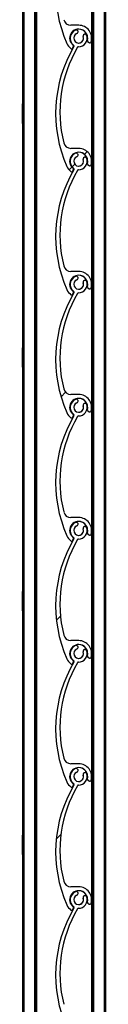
# Model space of a CAD drawing. Header units: millimetres. Extents: x 24 to 749, y 4 to 419.
# Tile 14 of 24: x 179.1 to 180.8, y 216.82 to 237.02. Entities that reach past the tile are written whole.
import ezdxf

# ---------------------------------------------------------------- set-up
doc = ezdxf.new("R2010")
doc.units = ezdxf.units.MM
pattern_1 = [(45, (0, 0), (-2.245064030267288, 2.245064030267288), [])]

msp = doc.modelspace()

# ---------------------------------------------------------------- hatches: boundary and pattern name
at = {"linetype": 'Continuous', "lineweight": 18}
h = msp.add_hatch(dxfattribs=at)
h.set_pattern_fill('ANSI31', style=0)
h.set_pattern_definition(pattern_1)
edge = h.paths.add_edge_path(flags=0)
edge.add_arc((180.2491345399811, 239.1612825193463), 0.09999999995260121, -249.17353736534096, 19.173598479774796, ccw=False)
edge.add_arc((180.2002481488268, 239.2897980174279), 0.03749950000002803, 290.8264626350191, 470.8264626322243)
edge.add_arc((180.2491345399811, 239.1612825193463), 0.1749989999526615, 110.8264626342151, 233.4949874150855)
edge.add_arc((180.1301565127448, 239.0005223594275), 0.02500000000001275, -30.60497264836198, 53.49498741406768, ccw=False)
edge.add_arc((182.4679607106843, 237.6176736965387), 2.691173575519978, 149.3950046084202, 203.8599010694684)
edge.add_arc((180.2491345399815, 236.6362825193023), 0.2649999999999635, 203.8599037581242, 233.3194438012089)
edge.add_arc((180.1057698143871, 236.4438077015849), 0.02499999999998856, 233.3194438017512, 339.2284625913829)
edge.add_line((180.1291448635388, 236.4349416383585), (180.1428856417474, 236.4711686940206))
edge.add_arc((180.1288606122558, 236.4764883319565), 0.0149999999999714, 339.2284625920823, 413.0319461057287)
edge.add_arc((180.2491345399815, 236.6362825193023), 0.1850000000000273, -15.540347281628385, 233.031946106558, ccw=False)
edge.add_arc((180.441822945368, 236.5826991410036), 0.01500000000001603, 164.459652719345, 232.8739467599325)
edge.add_line((180.4327693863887, 236.5707394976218), (180.4638670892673, 236.5471982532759))
edge.add_arc((180.478956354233, 236.5671309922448), 0.0249999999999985, 232.87394675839, 343.2538835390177)
edge.add_arc((180.2491345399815, 236.6362825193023), 0.2650000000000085, 343.253883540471, 450.0000317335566)
edge.add_line((180.2491343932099, 236.901282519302), (180.0874719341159, 236.9012824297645))
edge.add_arc((180.087471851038, 237.0512824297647), 0.1499999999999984, 193.7995707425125, 270.00003173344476, ccw=False)
edge.add_arc((182.5058589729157, 237.6452760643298), 2.640265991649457, 149.7872595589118, 193.7995706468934, ccw=False)
edge.add_arc((180.2458430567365, 238.9613095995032), 0.0249999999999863, 89.057016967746, 149.7872595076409, ccw=False)
edge.add_arc((180.2491345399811, 239.1612825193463), 0.1750000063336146, 269.0570169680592, 379.1735984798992)
edge.add_arc((180.3790071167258, 239.206441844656), 0.03750000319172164, 19.17359847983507, 199.1735984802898)
h = msp.add_hatch(dxfattribs=at)
h.set_pattern_fill('ANSI31', style=0)
h.set_pattern_definition(pattern_1)
edge = h.paths.add_edge_path(flags=0)
edge.add_arc((180.2491345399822, 236.6362825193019), 0.09999999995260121, -249.17353736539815, 19.173598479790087, ccw=False)
edge.add_arc((180.2002481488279, 236.7647980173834), 0.03749950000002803, 290.8264626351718, 470.8264626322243)
edge.add_arc((180.2491345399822, 236.6362825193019), 0.1749989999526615, 110.8264626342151, 233.4949874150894)
edge.add_arc((180.1301565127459, 236.4755223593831), 0.02500000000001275, -30.604972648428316, 53.494987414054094, ccw=False)
edge.add_arc((182.4679607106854, 235.0926736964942), 2.691173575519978, 149.395004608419, 203.8599010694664)
edge.add_arc((180.2491345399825, 234.1112825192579), 0.2649999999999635, 203.8599037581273, 233.3194438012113)
edge.add_arc((180.1057698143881, 233.9188077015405), 0.02499999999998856, 233.31944380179, 339.2284625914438)
edge.add_line((180.1291448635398, 233.9099416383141), (180.1428856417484, 233.9461686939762))
edge.add_arc((180.1288606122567, 233.9514883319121), 0.0149999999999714, 339.2284625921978, 413.0319461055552)
edge.add_arc((180.2491345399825, 234.1112825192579), 0.1850000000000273, -15.540347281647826, 233.031946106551, ccw=False)
edge.add_arc((180.441822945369, 234.0576991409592), 0.01500000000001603, 164.4596527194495, 232.8739467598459)
edge.add_line((180.4327693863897, 234.0457394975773), (180.4638670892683, 234.0221982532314))
edge.add_arc((180.478956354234, 234.0421309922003), 0.0249999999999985, 232.8739467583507, 343.2538835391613)
edge.add_arc((180.2491345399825, 234.1112825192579), 0.2650000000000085, 343.2538835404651, 450.0000317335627)
edge.add_line((180.2491343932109, 234.3762825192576), (180.087471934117, 234.3762824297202))
edge.add_arc((180.0874718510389, 234.5262824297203), 0.1499999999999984, 193.7995707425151, 270.00003173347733, ccw=False)
edge.add_arc((182.5058589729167, 235.1202760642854), 2.640265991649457, 149.787259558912, 193.7995706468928, ccw=False)
edge.add_arc((180.2458430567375, 236.4363095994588), 0.0249999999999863, 89.0570169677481, 149.7872595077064, ccw=False)
edge.add_arc((180.2491345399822, 236.6362825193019), 0.1750000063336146, 269.0570169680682, 379.1735984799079)
edge.add_arc((180.3790071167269, 236.6814418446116), 0.03750000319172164, 19.1735984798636, 199.1735984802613)
h = msp.add_hatch(dxfattribs=at)
h.set_pattern_fill('ANSI31', style=0)
h.set_pattern_definition(pattern_1)
edge = h.paths.add_edge_path(flags=0)
edge.add_arc((180.2491345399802, 234.1112825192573), 0.09999999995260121, -249.1735373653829, 19.173598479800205, ccw=False)
edge.add_arc((180.2002481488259, 234.2397980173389), 0.03749950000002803, 290.8264626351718, 470.8264626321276)
edge.add_arc((180.2491345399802, 234.1112825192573), 0.1749989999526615, 110.8264626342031, 233.4949874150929)
edge.add_arc((180.130156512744, 233.9505223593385), 0.02500000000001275, -30.604972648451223, 53.494987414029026, ccw=False)
edge.add_arc((182.4679607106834, 232.5676736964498), 2.691173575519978, 149.3950046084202, 203.8599010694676)
edge.add_arc((180.2491345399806, 231.5862825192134), 0.2649999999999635, 203.8599037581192, 233.3194438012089)
edge.add_arc((180.1057698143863, 231.393807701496), 0.02499999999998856, 233.319443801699, 339.2284625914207)
edge.add_line((180.1291448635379, 231.3849416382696), (180.1428856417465, 231.4211686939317))
edge.add_arc((180.1288606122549, 231.4264883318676), 0.0149999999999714, 339.2284625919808, 413.0319461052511)
edge.add_arc((180.2491345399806, 231.5862825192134), 0.1850000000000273, -15.540347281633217, 233.03194610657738, ccw=False)
edge.add_arc((180.4418229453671, 231.5326991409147), 0.01500000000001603, 164.4596527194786, 232.8739467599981)
edge.add_line((180.4327693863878, 231.5207394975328), (180.4638670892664, 231.4971982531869))
edge.add_arc((180.4789563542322, 231.5171309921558), 0.0249999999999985, 232.8739467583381, 343.2538835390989)
edge.add_arc((180.2491345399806, 231.5862825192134), 0.2650000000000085, 343.2538835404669, 450.0000317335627)
edge.add_line((180.249134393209, 231.851282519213), (180.087471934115, 231.8512824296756))
edge.add_arc((180.087471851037, 232.0012824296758), 0.1499999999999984, 193.7995707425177, 270.0000317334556, ccw=False)
edge.add_arc((182.5058589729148, 232.5952760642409), 2.640265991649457, 149.7872595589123, 193.7995706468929, ccw=False)
edge.add_arc((180.2458430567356, 233.9113095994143), 0.0249999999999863, 89.05701696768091, 149.7872595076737, ccw=False)
edge.add_arc((180.2491345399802, 234.1112825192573), 0.1750000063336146, 269.0570169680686, 379.1735984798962)
edge.add_arc((180.3790071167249, 234.1564418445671), 0.03750000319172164, 19.17359847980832, 199.1735984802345)
h = msp.add_hatch(dxfattribs=at)
h.set_pattern_fill('ANSI31', style=0)
h.set_pattern_definition(pattern_1)
edge = h.paths.add_edge_path(flags=0)
edge.add_arc((180.2491345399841, 231.5862825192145), 0.09999999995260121, -249.17353736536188, 19.173598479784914, ccw=False)
edge.add_arc((180.2002481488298, 231.7147980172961), 0.03749950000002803, 290.8264626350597, 470.8264626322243)
edge.add_arc((180.2491345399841, 231.5862825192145), 0.1749989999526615, 110.8264626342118, 233.4949874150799)
edge.add_arc((180.1301565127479, 231.4255223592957), 0.02500000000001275, -30.604972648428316, 53.494987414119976, ccw=False)
edge.add_arc((182.4679607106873, 230.0426736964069), 2.691173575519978, 149.3950046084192, 203.859901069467)
edge.add_arc((180.2491345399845, 229.0612825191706), 0.2649999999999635, 203.8599037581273, 233.3194438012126)
edge.add_arc((180.1057698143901, 228.8688077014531), 0.02499999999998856, 233.3194438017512, 339.2284625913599)
edge.add_line((180.1291448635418, 228.8599416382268), (180.1428856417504, 228.8961686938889))
edge.add_arc((180.1288606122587, 228.9014883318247), 0.0149999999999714, 339.2284625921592, 413.0319461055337)
edge.add_arc((180.2491345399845, 229.0612825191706), 0.1850000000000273, -15.540347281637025, 233.0319461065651, ccw=False)
edge.add_arc((180.441822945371, 229.0076991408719), 0.01500000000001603, 164.459652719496, 232.8739467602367)
edge.add_line((180.4327693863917, 228.99573949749), (180.4638670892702, 228.9721982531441))
edge.add_arc((180.478956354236, 228.992130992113), 0.0249999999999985, 232.8739467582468, 343.2538835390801)
edge.add_arc((180.2491345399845, 229.0612825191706), 0.2650000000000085, 343.2538835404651, 450.0000317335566)
edge.add_line((180.2491343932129, 229.3262825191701), (180.0874719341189, 229.3262824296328))
edge.add_arc((180.0874718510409, 229.476282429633), 0.1499999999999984, 193.7995707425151, 270.0000317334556, ccw=False)
edge.add_arc((182.5058589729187, 230.070276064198), 2.640265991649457, 149.7872595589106, 193.7995706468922, ccw=False)
edge.add_arc((180.2458430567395, 231.3863095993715), 0.0249999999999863, 89.05701696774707, 149.7872595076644, ccw=False)
edge.add_arc((180.2491345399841, 231.5862825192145), 0.1750000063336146, 269.0570169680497, 379.1735984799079)
edge.add_arc((180.3790071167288, 231.6314418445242), 0.03750000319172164, 19.17359847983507, 199.1735984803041)
h = msp.add_hatch(dxfattribs=at)
h.set_pattern_fill('ANSI31', style=0)
h.set_pattern_definition(pattern_1)
edge = h.paths.add_edge_path(flags=0)
edge.add_arc((180.2491345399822, 229.0612825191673), 0.09999999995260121, -249.17353736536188, 19.173598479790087, ccw=False)
edge.add_arc((180.2002481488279, 229.1897980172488), 0.03749950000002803, 290.8264626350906, 470.8264626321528)
edge.add_arc((180.2491345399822, 229.0612825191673), 0.1749989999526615, 110.8264626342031, 233.4949874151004)
edge.add_arc((180.1301565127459, 228.9005223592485), 0.02500000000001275, -30.604972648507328, 53.49498741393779, ccw=False)
edge.add_arc((182.4679607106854, 227.5176736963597), 2.691173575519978, 149.3950046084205, 203.8599010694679)
edge.add_arc((180.2491345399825, 226.5362825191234), 0.2649999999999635, 203.859903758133, 233.3194438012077)
edge.add_arc((180.1057698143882, 226.3438077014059), 0.02499999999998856, 233.3194438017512, 339.2284625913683)
edge.add_line((180.1291448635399, 226.3349416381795), (180.1428856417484, 226.3711686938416))
edge.add_arc((180.1288606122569, 226.3764883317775), 0.0149999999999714, 339.2284625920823, 413.0319461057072)
edge.add_arc((180.2491345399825, 226.5362825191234), 0.1850000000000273, -15.540347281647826, 233.031946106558, ccw=False)
edge.add_arc((180.4418229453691, 226.4826991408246), 0.01500000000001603, 164.4596527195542, 232.8739467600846)
edge.add_line((180.4327693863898, 226.4707394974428), (180.4638670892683, 226.4471982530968))
edge.add_arc((180.4789563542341, 226.4671309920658), 0.0249999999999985, 232.87394675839, 343.253883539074)
edge.add_arc((180.2491345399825, 226.5362825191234), 0.2650000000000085, 343.2538835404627, 450.0000317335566)
edge.add_line((180.249134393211, 226.8012825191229), (180.087471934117, 226.8012824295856))
edge.add_arc((180.087471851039, 226.9512824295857), 0.1499999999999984, 193.7995707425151, 270.00003173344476, ccw=False)
edge.add_arc((182.5058589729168, 227.5452760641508), 2.640265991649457, 149.7872595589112, 193.7995706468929, ccw=False)
edge.add_arc((180.2458430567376, 228.8613095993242), 0.0249999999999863, 89.0570169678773, 149.7872595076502, ccw=False)
edge.add_arc((180.2491345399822, 229.0612825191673), 0.1750000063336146, 269.0570169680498, 379.1735984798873)
edge.add_arc((180.3790071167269, 229.106441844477), 0.03750000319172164, 19.17359847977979, 199.1735984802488)
h = msp.add_hatch(dxfattribs=at)
h.set_pattern_fill('ANSI31', style=0)
h.set_pattern_definition(pattern_1)
edge = h.paths.add_edge_path(flags=0)
edge.add_arc((180.2491345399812, 226.5362825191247), 0.09999999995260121, -249.17353736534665, 19.173598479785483, ccw=False)
edge.add_arc((180.2002481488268, 226.6647980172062), 0.03749950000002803, 290.8264626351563, 470.8264626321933)
edge.add_arc((180.2491345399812, 226.5362825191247), 0.1749989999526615, 110.8264626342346, 233.4949874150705)
edge.add_arc((180.1301565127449, 226.3755223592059), 0.02500000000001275, -30.604972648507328, 53.49498741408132, ccw=False)
edge.add_arc((182.4679607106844, 224.9926736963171), 2.691173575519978, 149.3950046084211, 203.8599010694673)
edge.add_arc((180.2491345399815, 224.0112825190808), 0.2649999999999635, 203.8599037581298, 233.3194438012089)
edge.add_arc((180.1057698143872, 223.8188077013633), 0.02499999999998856, 233.31944380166, 339.2284625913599)
edge.add_line((180.1291448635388, 223.8099416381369), (180.1428856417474, 223.846168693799))
edge.add_arc((180.1288606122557, 223.8514883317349), 0.0149999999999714, 339.2284625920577, 413.0319461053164)
edge.add_arc((180.2491345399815, 224.0112825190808), 0.1850000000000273, -15.540347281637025, 233.03194610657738, ccw=False)
edge.add_arc((180.441822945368, 223.9576991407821), 0.01500000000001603, 164.4596527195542, 232.873946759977)
edge.add_line((180.4327693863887, 223.9457394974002), (180.4638670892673, 223.9221982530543))
edge.add_arc((180.478956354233, 223.9421309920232), 0.0249999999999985, 232.87394675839, 343.2538835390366)
edge.add_arc((180.2491345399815, 224.0112825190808), 0.2650000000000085, 343.2538835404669, 450.0000317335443)
edge.add_line((180.2491343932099, 224.2762825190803), (180.0874719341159, 224.276282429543))
edge.add_arc((180.087471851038, 224.4262824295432), 0.1499999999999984, 193.7995707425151, 270.00003173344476, ccw=False)
edge.add_arc((182.5058589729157, 225.0202760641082), 2.640265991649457, 149.7872595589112, 193.7995706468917, ccw=False)
edge.add_arc((180.2458430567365, 226.3363095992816), 0.0249999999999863, 89.05701696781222, 149.7872595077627, ccw=False)
edge.add_arc((180.2491345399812, 226.5362825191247), 0.1750000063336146, 269.0570169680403, 379.1735984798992)
edge.add_arc((180.3790071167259, 226.5814418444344), 0.03750000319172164, 19.17359847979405, 199.1735984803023)
h = msp.add_hatch(dxfattribs=at)
h.set_pattern_fill('ANSI31', style=0)
h.set_pattern_definition(pattern_1)
edge = h.paths.add_edge_path(flags=0)
edge.add_arc((180.2491345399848, 224.0112825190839), 0.09999999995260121, -249.17353736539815, 19.173598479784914, ccw=False)
edge.add_arc((180.2002481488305, 224.1397980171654), 0.03749950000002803, 290.8264626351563, 470.8264626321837)
edge.add_arc((180.2491345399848, 224.0112825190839), 0.1749989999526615, 110.8264626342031, 233.4949874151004)
edge.add_arc((180.1301565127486, 223.8505223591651), 0.02500000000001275, -30.60497264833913, 53.49498741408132, ccw=False)
edge.add_arc((182.467960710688, 222.4676736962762), 2.691173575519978, 149.3950046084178, 203.8599010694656)
edge.add_arc((180.2491345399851, 221.4862825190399), 0.2649999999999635, 203.8599037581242, 233.3194438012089)
edge.add_arc((180.1057698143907, 221.2938077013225), 0.02499999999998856, 233.3194438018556, 339.2284625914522)
edge.add_line((180.1291448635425, 221.2849416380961), (180.142885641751, 221.3211686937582))
edge.add_arc((180.1288606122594, 221.3264883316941), 0.0149999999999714, 339.2284625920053, 413.0319461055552)
edge.add_arc((180.2491345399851, 221.4862825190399), 0.1850000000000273, -15.540347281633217, 233.0319461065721, ccw=False)
edge.add_arc((180.4418229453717, 221.4326991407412), 0.01500000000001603, 164.4596527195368, 232.8739467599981)
edge.add_line((180.4327693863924, 221.4207394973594), (180.4638670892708, 221.3971982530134))
edge.add_arc((180.4789563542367, 221.4171309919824), 0.0249999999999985, 232.8739467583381, 343.2538835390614)
edge.add_arc((180.2491345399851, 221.4862825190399), 0.2650000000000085, 343.2538835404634, 450.0000317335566)
edge.add_line((180.2491343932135, 221.7512825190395), (180.0874719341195, 221.7512824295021))
edge.add_arc((180.0874718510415, 221.9012824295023), 0.1499999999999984, 193.7995707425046, 270.0000317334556, ccw=False)
edge.add_arc((182.5058589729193, 222.4952760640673), 2.640265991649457, 149.7872595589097, 193.7995706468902, ccw=False)
edge.add_arc((180.2458430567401, 223.8113095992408), 0.0249999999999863, 89.05701696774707, 149.7872595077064, ccw=False)
edge.add_arc((180.2491345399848, 224.0112825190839), 0.1750000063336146, 269.0570169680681, 379.173598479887)
edge.add_arc((180.3790071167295, 224.0564418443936), 0.03750000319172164, 19.17359847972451, 199.1735984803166)
h = msp.add_hatch(dxfattribs=at)
h.set_pattern_fill('ANSI31', style=0)
h.set_pattern_definition(pattern_1)
edge = h.paths.add_edge_path(flags=0)
edge.add_arc((180.2491345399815, 221.4862825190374), 0.09999999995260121, -249.17353736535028, 19.1735984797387, ccw=False)
edge.add_arc((180.2002481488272, 221.6147980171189), 0.03749950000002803, 290.8264626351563, 470.8264626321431)
edge.add_arc((180.2491345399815, 221.4862825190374), 0.1749989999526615, 110.8264626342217, 233.4949874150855)
edge.add_arc((180.1301565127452, 221.3255223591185), 0.02500000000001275, -30.60497264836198, 53.494987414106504, ccw=False)
edge.add_arc((182.4679607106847, 219.9426736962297), 2.691173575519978, 149.3950046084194, 203.8599010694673)
edge.add_arc((180.2491345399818, 218.9612825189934), 0.2649999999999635, 203.8599037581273, 233.3194438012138)
edge.add_arc((180.1057698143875, 218.7688077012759), 0.02499999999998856, 233.31944380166, 339.2284625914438)
edge.add_line((180.1291448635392, 218.7599416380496), (180.1428856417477, 218.7961686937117))
edge.add_arc((180.1288606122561, 218.8014883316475), 0.0149999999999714, 339.2284625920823, 413.0319461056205)
edge.add_arc((180.2491345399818, 218.9612825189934), 0.1850000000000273, -15.540347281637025, 233.0319461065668, ccw=False)
edge.add_arc((180.4418229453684, 218.9076991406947), 0.01500000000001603, 164.459652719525, 232.8739467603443)
edge.add_line((180.4327693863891, 218.8957394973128), (180.4638670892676, 218.8721982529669))
edge.add_arc((180.4789563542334, 218.8921309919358), 0.0249999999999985, 232.8739467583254, 343.2538835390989)
edge.add_arc((180.2491345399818, 218.9612825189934), 0.2650000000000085, 343.2538835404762, 450.0000317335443)
edge.add_line((180.2491343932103, 219.226282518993), (180.0874719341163, 219.2262824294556))
edge.add_arc((180.0874718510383, 219.3762824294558), 0.1499999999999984, 193.7995707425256, 270.00003173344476, ccw=False)
edge.add_arc((182.5058589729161, 219.9702760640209), 2.640265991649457, 149.7872595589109, 193.7995706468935, ccw=False)
edge.add_arc((180.2458430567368, 221.2863095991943), 0.0249999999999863, 89.05701696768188, 149.7872595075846, ccw=False)
edge.add_arc((180.2491345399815, 221.4862825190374), 0.1750000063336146, 269.0570169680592, 379.1735984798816)
edge.add_arc((180.3790071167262, 221.531441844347), 0.03750000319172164, 19.17359847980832, 199.1735984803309)
h = msp.add_hatch(dxfattribs=at)
h.set_pattern_fill('ANSI31', style=0)
h.set_pattern_definition(pattern_1)
edge = h.paths.add_edge_path(flags=0)
edge.add_arc((180.249134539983, 218.9612825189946), 0.09999999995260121, -249.17353736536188, 19.173598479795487, ccw=False)
edge.add_arc((180.2002481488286, 219.0897980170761), 0.03749950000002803, 290.8264626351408, 470.8264626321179)
edge.add_arc((180.249134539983, 218.9612825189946), 0.1749989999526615, 110.8264626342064, 233.4949874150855)
edge.add_arc((180.1301565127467, 218.8005223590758), 0.02500000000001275, -30.604972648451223, 53.49498741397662, ccw=False)
edge.add_arc((182.4679607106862, 217.4176736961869), 2.691173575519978, 149.3950046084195, 203.8599010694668)
edge.add_arc((180.2491345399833, 216.4362825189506), 0.2649999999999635, 203.859903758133, 233.3194438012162)
edge.add_arc((180.105769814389, 216.2438077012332), 0.02499999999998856, 233.3194438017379, 339.2284625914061)
edge.add_line((180.1291448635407, 216.2349416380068), (180.1428856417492, 216.2711686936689))
edge.add_arc((180.1288606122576, 216.2764883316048), 0.0149999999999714, 339.2284625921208, 413.0319461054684)
edge.add_arc((180.2491345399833, 216.4362825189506), 0.1850000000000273, -15.540347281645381, 233.0319461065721, ccw=False)
edge.add_arc((180.4418229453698, 216.3826991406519), 0.01500000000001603, 164.4596527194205, 232.8739467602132)
edge.add_line((180.4327693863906, 216.3707394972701), (180.4638670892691, 216.3471982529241))
edge.add_arc((180.4789563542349, 216.367130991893), 0.0249999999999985, 232.8739467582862, 343.2538835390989)
edge.add_arc((180.2491345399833, 216.4362825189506), 0.2650000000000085, 343.2538835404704, 450.0000317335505)
edge.add_line((180.2491343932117, 216.7012825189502), (180.0874719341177, 216.7012824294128))
edge.add_arc((180.0874718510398, 216.851282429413), 0.1499999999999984, 193.7995707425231, 270.00003173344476, ccw=False)
edge.add_arc((182.5058589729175, 217.4452760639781), 2.640265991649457, 149.7872595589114, 193.7995706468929, ccw=False)
edge.add_arc((180.2458430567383, 218.7613095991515), 0.0249999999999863, 89.05701696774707, 149.7872595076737, ccw=False)
edge.add_arc((180.249134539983, 218.9612825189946), 0.1750000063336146, 269.0570169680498, 379.1735984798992)
edge.add_arc((180.3790071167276, 219.0064418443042), 0.03750000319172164, 19.17359847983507, 199.1735984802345)

# ---------------------------------------------------------------- linework, layer by layer
at = {"color": 7, "linetype": 'Continuous', "lineweight": 25}
for p, q in [((179.0980010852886, 256.5864430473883), (179.0980010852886, 134.6887724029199)), ((179.0980012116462, 256.5864430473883), (179.0980012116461, 134.6885487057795)), ((179.1230012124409, 256.5864430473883), (179.1230012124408, 131.5864430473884)), ((179.3430012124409, 256.5864430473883), (179.3430012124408, 131.5864430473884)), ((179.3680012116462, 256.5864430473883), (179.3680012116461, 131.5864430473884)), ((179.3838812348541, 256.5864430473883), (179.3838812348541, 131.5864430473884)), ((180.5280012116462, 246.5864430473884), (180.5280012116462, 133.3929672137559)), ((180.7980012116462, 246.5864430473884), (180.7980012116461, 133.3321942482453)), ((180.5121211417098, 239.1286781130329), (180.5121211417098, 236.6688869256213)), ((180.2491343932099, 236.901282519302), (180.0874719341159, 236.9012824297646)), ((180.2002464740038, 236.8022975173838), (180.1869139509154, 236.7998473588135)), ((180.1869156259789, 236.7998473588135), (180.1869139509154, 236.7998473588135)), ((180.2002481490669, 236.8022975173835), (180.2002464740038, 236.8022975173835)), ((180.3435873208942, 236.6691256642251), (180.3435856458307, 236.6691256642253)), ((180.379007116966, 236.7189418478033), (180.3790054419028, 236.7189418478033)), ((180.4273713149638, 236.5867178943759), (180.4273696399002, 236.5867178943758)), ((180.4327677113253, 236.570739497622), (180.463865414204, 236.5471982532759)), ((180.4327693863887, 236.5707394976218), (180.4327677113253, 236.570739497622)), ((180.4327693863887, 236.5707394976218), (180.4638670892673, 236.5471982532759)), ((180.4638670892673, 236.5471982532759), (180.463865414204, 236.5471982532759)), ((180.4789546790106, 236.5421309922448), (180.4789563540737, 236.5421309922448)), ((180.5121211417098, 236.6036781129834), (180.5121211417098, 234.1438869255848)), ((180.0067821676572, 236.5290895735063), (180.0067804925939, 236.5290895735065)), ((180.0908359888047, 236.4237582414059), (180.0908343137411, 236.423758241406)), ((180.1057681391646, 236.418807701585), (180.1057698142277, 236.418807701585)), ((180.1291448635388, 236.4349416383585), (180.1428856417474, 236.4711686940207)), ((180.1450288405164, 236.4956174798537), (180.1450271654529, 236.4956174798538)), ((180.1516739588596, 236.4627944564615), (180.1516722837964, 236.4627944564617)), ((179.0980011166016, 234.8870022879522), (179.0980011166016, 235.2858838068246)), ((180.798001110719, 235.0864430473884), (180.7980011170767, 235.2864430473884)), ((180.7980011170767, 234.8864430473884), (180.798001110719, 235.0864430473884)), ((180.2491343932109, 234.3762825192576), (180.0874719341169, 234.3762824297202)), ((180.2002464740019, 234.2772975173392), (180.1869139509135, 234.274847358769)), ((180.186915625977, 234.274847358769), (180.1869139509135, 234.274847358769)), ((180.200248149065, 234.277297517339), (180.2002464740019, 234.277297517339)), ((180.3435873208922, 234.1441256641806), (180.3435856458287, 234.1441256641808)), ((180.379007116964, 234.1939418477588), (180.3790054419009, 234.1939418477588)), ((180.0067821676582, 234.0040895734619), (180.0067804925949, 234.004089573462)), ((180.1291448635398, 233.9099416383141), (180.1428856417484, 233.9461686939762)), ((180.1450288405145, 233.9706174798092), (180.145027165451, 233.9706174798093)), ((180.1516739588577, 233.9377944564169), (180.1516722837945, 233.9377944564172)), ((180.4273713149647, 234.0617178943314), (180.4273696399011, 234.0617178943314)), ((180.4327677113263, 234.0457394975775), (180.463865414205, 234.0221982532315)), ((180.4327693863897, 234.0457394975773), (180.4327677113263, 234.0457394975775)), ((180.4327693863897, 234.0457394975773), (180.4638670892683, 234.0221982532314)), ((180.4638670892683, 234.0221982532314), (180.463865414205, 234.0221982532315)), ((180.4789546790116, 234.0171309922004), (180.4789563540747, 234.0171309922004)), ((180.5121211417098, 234.0786781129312), (180.5121211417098, 231.618886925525)), ((180.0908359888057, 233.8987582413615), (180.0908343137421, 233.8987582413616)), ((180.1057681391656, 233.8938077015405), (180.1057698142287, 233.8938077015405)), ((180.249134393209, 231.851282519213), (180.087471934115, 231.8512824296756)), ((180.2002464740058, 231.7522975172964), (180.1869139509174, 231.7498473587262)), ((180.1869156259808, 231.7498473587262), (180.1869139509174, 231.7498473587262)), ((180.2002481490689, 231.7522975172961), (180.2002464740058, 231.7522975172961)), ((180.3435873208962, 231.6191256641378), (180.3435856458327, 231.619125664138)), ((180.379007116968, 231.668941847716), (180.3790054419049, 231.668941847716)), ((180.4273713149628, 231.5367178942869), (180.4273696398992, 231.5367178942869)), ((180.4327677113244, 231.520739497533), (180.4638654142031, 231.497198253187)), ((180.4327693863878, 231.5207394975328), (180.4327677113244, 231.520739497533)), ((180.4327693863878, 231.5207394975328), (180.4638670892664, 231.4971982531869)), ((180.4638670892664, 231.4971982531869), (180.4638654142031, 231.497198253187)), ((180.4789546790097, 231.4921309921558), (180.4789563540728, 231.4921309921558)), ((180.5121211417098, 231.5536781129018), (180.5121211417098, 229.0938869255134)), ((180.0067821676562, 231.4790895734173), (180.006780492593, 231.4790895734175)), ((180.0908359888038, 231.373758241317), (180.0908343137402, 231.3737582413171)), ((180.1057681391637, 231.368807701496), (180.1057698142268, 231.368807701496)), ((180.1291448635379, 231.3849416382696), (180.1428856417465, 231.4211686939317)), ((180.1450288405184, 231.4456174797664), (180.1450271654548, 231.4456174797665)), ((180.1516739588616, 231.4127944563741), (180.1516722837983, 231.4127944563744)), ((179.0980011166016, 229.8870022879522), (179.0980011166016, 230.2858838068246)), ((180.798001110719, 230.0864430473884), (180.7980011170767, 230.2864430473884)), ((180.7980011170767, 229.8864430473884), (180.798001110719, 230.0864430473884)), ((180.2491343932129, 229.3262825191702), (180.0874719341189, 229.3262824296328)), ((180.2002464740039, 229.2272975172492), (180.1869139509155, 229.2248473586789)), ((180.1869156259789, 229.2248473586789), (180.1869139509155, 229.2248473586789)), ((180.200248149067, 229.2272975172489), (180.2002464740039, 229.2272975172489)), ((180.3435873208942, 229.0941256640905), (180.3435856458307, 229.0941256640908)), ((180.379007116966, 229.1439418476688), (180.3790054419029, 229.1439418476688)), ((180.0067821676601, 228.9540895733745), (180.0067804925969, 228.9540895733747)), ((180.1291448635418, 228.8599416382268), (180.1428856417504, 228.8961686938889)), ((180.1450288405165, 228.9206174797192), (180.1450271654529, 228.9206174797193)), ((180.1516739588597, 228.8877944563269), (180.1516722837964, 228.8877944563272)), ((180.4273713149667, 229.0117178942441), (180.4273696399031, 229.011717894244)), ((180.4327677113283, 228.9957394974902), (180.4638654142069, 228.9721982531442)), ((180.4327693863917, 228.99573949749), (180.4327677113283, 228.9957394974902)), ((180.4327693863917, 228.99573949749), (180.4638670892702, 228.9721982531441)), ((180.4638670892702, 228.9721982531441), (180.4638654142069, 228.9721982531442)), ((180.4789546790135, 228.9671309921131), (180.4789563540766, 228.967130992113)), ((180.5121211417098, 229.0286781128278), (180.5121211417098, 226.568886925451)), ((180.0908359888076, 228.8487582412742), (180.0908343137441, 228.8487582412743)), ((180.1057681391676, 228.8438077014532), (180.1057698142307, 228.8438077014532)), ((180.249134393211, 226.801282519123), (180.087471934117, 226.8012824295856)), ((180.2002464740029, 226.7022975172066), (180.1869139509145, 226.6998473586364)), ((180.1869156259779, 226.6998473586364), (180.1869139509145, 226.6998473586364)), ((180.2002481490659, 226.7022975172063), (180.2002464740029, 226.7022975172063)), ((180.3435873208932, 226.569125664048), (180.3435856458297, 226.5691256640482)), ((180.379007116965, 226.6189418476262), (180.3790054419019, 226.6189418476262)), ((180.4273713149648, 226.4867178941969), (180.4273696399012, 226.4867178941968)), ((180.4327677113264, 226.470739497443), (180.4638654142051, 226.4471982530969)), ((180.4327693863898, 226.4707394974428), (180.4327677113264, 226.470739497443)), ((180.4327693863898, 226.4707394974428), (180.4638670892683, 226.4471982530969)), ((180.4638670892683, 226.4471982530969), (180.4638654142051, 226.4471982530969)), ((180.4789546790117, 226.4421309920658), (180.4789563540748, 226.4421309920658)), ((180.5121211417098, 226.5036781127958), (180.5121211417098, 224.0438869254)), ((180.0067821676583, 226.4290895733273), (180.006780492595, 226.4290895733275)), ((180.0908359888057, 226.323758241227), (180.0908343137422, 226.323758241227)), ((180.1057681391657, 226.318807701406), (180.1057698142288, 226.3188077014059)), ((180.1291448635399, 226.3349416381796), (180.1428856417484, 226.3711686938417)), ((180.1450288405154, 226.3956174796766), (180.1450271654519, 226.3956174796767)), ((180.1516739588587, 226.3627944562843), (180.1516722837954, 226.3627944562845)), ((179.0980011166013, 224.8870022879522), (179.0980011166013, 225.2858838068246)), ((180.7980011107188, 225.0864430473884), (180.7980011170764, 225.2864430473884)), ((180.7980011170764, 224.8864430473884), (180.7980011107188, 225.0864430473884)), ((180.2491343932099, 224.2762825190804), (180.0874719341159, 224.276282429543)), ((180.2002464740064, 224.1772975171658), (180.186913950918, 224.1748473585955)), ((180.1869156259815, 224.1748473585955), (180.186913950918, 224.1748473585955)), ((180.2002481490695, 224.1772975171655), (180.2002464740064, 224.1772975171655)), ((180.3435873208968, 224.0441256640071), (180.3435856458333, 224.0441256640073)), ((180.3790071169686, 224.0939418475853), (180.3790054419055, 224.0939418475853)), ((180.0067821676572, 223.9040895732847), (180.006780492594, 223.9040895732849)), ((180.1291448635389, 223.809941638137), (180.1428856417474, 223.8461686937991)), ((180.145028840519, 223.8706174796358), (180.1450271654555, 223.8706174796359)), ((180.1516739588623, 223.8377944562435), (180.151672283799, 223.8377944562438)), ((180.4273713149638, 223.9617178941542), (180.4273696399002, 223.9617178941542)), ((180.4327677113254, 223.9457394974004), (180.463865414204, 223.9221982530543)), ((180.4327693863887, 223.9457394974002), (180.4327677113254, 223.9457394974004)), ((180.4327693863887, 223.9457394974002), (180.4638670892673, 223.9221982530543)), ((180.4638670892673, 223.9221982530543), (180.463865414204, 223.9221982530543)), ((180.4789546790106, 223.9171309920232), (180.4789563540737, 223.9171309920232)), ((180.5121211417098, 223.9786781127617), (180.5121211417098, 221.5188869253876)), ((180.0908359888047, 223.7987582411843), (180.0908343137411, 223.7987582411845)), ((180.1057681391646, 223.7938077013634), (180.1057698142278, 223.7938077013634)), ((180.2491343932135, 221.7512825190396), (180.0874719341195, 221.7512824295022)), ((180.2002464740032, 221.6522975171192), (180.1869139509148, 221.649847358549)), ((180.1869156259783, 221.649847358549), (180.1869139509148, 221.649847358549)), ((180.2002481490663, 221.6522975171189), (180.2002464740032, 221.652297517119)), ((180.3435873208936, 221.5191256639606), (180.34358564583, 221.5191256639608)), ((180.3790071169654, 221.5689418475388), (180.3790054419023, 221.5689418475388)), ((180.4273713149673, 221.4367178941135), (180.4273696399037, 221.4367178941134)), ((180.4327677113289, 221.4207394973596), (180.4638654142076, 221.3971982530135)), ((180.4327693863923, 221.4207394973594), (180.4327677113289, 221.4207394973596)), ((180.4327693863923, 221.4207394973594), (180.4638670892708, 221.3971982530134)), ((180.4638670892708, 221.3971982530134), (180.4638654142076, 221.3971982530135)), ((180.4789546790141, 221.3921309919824), (180.4789563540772, 221.3921309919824)), ((180.5121211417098, 221.4536781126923), (180.5121211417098, 218.9938869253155)), ((180.0067821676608, 221.3790895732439), (180.0067804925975, 221.3790895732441)), ((180.0908359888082, 221.2737582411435), (180.0908343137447, 221.2737582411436)), ((180.1057681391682, 221.2688077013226), (180.1057698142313, 221.2688077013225)), ((180.1291448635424, 221.2849416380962), (180.142885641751, 221.3211686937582)), ((180.1450288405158, 221.3456174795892), (180.1450271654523, 221.3456174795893)), ((180.151673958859, 221.3127944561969), (180.1516722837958, 221.3127944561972)), ((179.0980011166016, 219.8870022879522), (179.0980011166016, 220.2858838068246)), ((180.7980011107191, 220.0864430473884), (180.7980011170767, 220.2864430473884)), ((180.7980011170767, 219.8864430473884), (180.7980011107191, 220.0864430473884)), ((180.2491343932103, 219.226282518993), (180.0874719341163, 219.2262824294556)), ((180.2002464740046, 219.1272975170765), (180.1869139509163, 219.1248473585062)), ((180.1869156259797, 219.1248473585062), (180.1869139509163, 219.1248473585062)), ((180.2002481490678, 219.1272975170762), (180.2002464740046, 219.1272975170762)), ((180.343587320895, 218.9941256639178), (180.3435856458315, 218.994125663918)), ((180.3790071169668, 219.043941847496), (180.3790054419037, 219.043941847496)), ((180.0067821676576, 218.8540895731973), (180.0067804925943, 218.8540895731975)), ((180.1291448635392, 218.7599416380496), (180.1428856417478, 218.7961686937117)), ((180.1450288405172, 218.8206174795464), (180.1450271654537, 218.8206174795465)), ((180.1516739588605, 218.7877944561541), (180.1516722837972, 218.7877944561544)), ((180.4273713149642, 218.9117178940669), (180.4273696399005, 218.9117178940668)), ((180.4327677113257, 218.895739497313), (180.4638654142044, 218.872198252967)), ((180.4327693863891, 218.8957394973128), (180.4327677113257, 218.895739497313)), ((180.4327693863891, 218.8957394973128), (180.4638670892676, 218.8721982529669)), ((180.4638670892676, 218.8721982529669), (180.4638654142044, 218.872198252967)), ((180.478954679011, 218.8671309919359), (180.4789563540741, 218.8671309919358)), ((180.5121211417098, 218.9286781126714), (180.5121211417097, 216.4688869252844)), ((180.0908359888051, 218.748758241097), (180.0908343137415, 218.7487582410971)), ((180.105768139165, 218.743807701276), (180.1057698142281, 218.743807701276))]:
    msp.add_line(p, q, dxfattribs=at)
at = {"color": 8, "linetype": 'Continuous', "lineweight": 25}
for p, q in [((180.5530012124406, 246.5864430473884), (180.5530012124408, 133.3966526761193)), ((180.7730012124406, 246.5864430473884), (180.7730012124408, 133.3527760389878))]:
    msp.add_line(p, q, dxfattribs=at)
at = {"color": 7, "linetype": 'Continuous', "lineweight": 25}
for centre, radius, start, end in [((182.467959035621, 237.6176736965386), 2.691173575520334, 149.3950046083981, 203.8599010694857), ((182.4679607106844, 237.6176736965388), 2.691173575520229, 149.3950046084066, 203.8599010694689), ((180.087471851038, 237.0512824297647), 0.1500000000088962, 193.7995707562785, 270.0000317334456), ((180.2491345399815, 236.6362825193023), 0.1850000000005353, 344.4596527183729, 233.0319461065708), ((180.2491328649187, 236.6362825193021), 0.1749989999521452, 110.8264626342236, 233.4949874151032), ((180.2491345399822, 236.6362825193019), 0.174998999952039, 110.8264626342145, 233.494987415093), ((180.2002481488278, 236.7647980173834), 0.03749950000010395, 290.8264626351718, 110.8264626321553), ((180.2491328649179, 236.6362825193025), 0.1850000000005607, 344.4596527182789, 89.99999963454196), ((180.2491345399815, 236.6362825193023), 0.2649999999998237, 343.2538835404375, 90.00003173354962), ((180.2491345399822, 236.6362825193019), 0.09999999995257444, 110.8264626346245, 19.17359847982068), ((180.2491345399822, 236.6362825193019), 0.1750000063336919, 269.0570169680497, 19.17359847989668), ((180.2491328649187, 236.6362825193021), 0.09999999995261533, 269.9999996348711, 19.17359847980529), ((180.3790054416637, 236.6814418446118), 0.03750000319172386, 89.99999963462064, 199.1735984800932), ((180.3790071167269, 236.6814418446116), 0.03750000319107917, 19.17359847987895, 199.1735984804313), ((180.4418212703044, 236.5826991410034), 0.01500000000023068, 164.4596527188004, 232.8739467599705), ((180.441822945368, 236.5826991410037), 0.015000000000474, 164.4596527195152, 232.8739467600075), ((180.4789546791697, 236.567130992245), 0.02500000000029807, 232.8739467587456, 269.9999996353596), ((180.4789563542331, 236.5671309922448), 0.02500000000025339, 232.8739467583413, 343.2538835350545), ((182.467959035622, 235.0926736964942), 2.691173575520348, 149.3950046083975, 203.8599010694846), ((182.4679607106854, 235.0926736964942), 2.691173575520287, 149.3950046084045, 203.8599010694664), ((182.5058589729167, 235.1202760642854), 2.640265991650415, 149.7872595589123, 193.7995706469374), ((180.2491328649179, 236.6362825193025), 0.2650000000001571, 203.8599037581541, 233.319443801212), ((180.2491345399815, 236.6362825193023), 0.2650000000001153, 203.8599037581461, 233.3194438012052), ((180.1057681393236, 236.4438077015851), 0.02500000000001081, 233.3194438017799, 269.9999996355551), ((180.1057698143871, 236.4438077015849), 0.02499999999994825, 233.3194438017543, 339.2284625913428), ((180.1288606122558, 236.4764883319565), 0.01500000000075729, 339.2284625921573, 53.03194610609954), ((180.1301548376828, 236.4755223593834), 0.02500000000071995, 329.3950273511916, 53.49498741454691), ((180.1301565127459, 236.4755223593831), 0.02500000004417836, 329.3950271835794, 53.49498741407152), ((180.2458430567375, 236.4363095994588), 0.02499999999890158, 89.057016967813, 149.7872595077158), ((180.0874718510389, 234.5262824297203), 0.1500000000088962, 193.7995707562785, 270.0000317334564), ((180.2491345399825, 234.1112825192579), 0.2649999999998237, 343.2538835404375, 90.00003173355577), ((180.2491345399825, 234.1112825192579), 0.1850000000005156, 344.4596527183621, 233.0319461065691), ((180.2491328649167, 234.1112825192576), 0.1749989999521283, 110.8264626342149, 233.4949874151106), ((180.2491345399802, 234.1112825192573), 0.1749989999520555, 110.8264626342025, 233.494987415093), ((180.2491345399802, 234.1112825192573), 0.099999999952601, 110.8264626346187, 19.17359847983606), ((180.2002481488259, 234.2397980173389), 0.03749950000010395, 290.8264626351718, 110.8264626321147), ((180.2491345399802, 234.1112825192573), 0.1750000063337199, 269.0570169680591, 19.17359847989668), ((180.2491328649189, 234.1112825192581), 0.1850000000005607, 344.4596527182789, 89.99999963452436), ((180.2491328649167, 234.1112825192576), 0.0999999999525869, 269.9999996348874, 19.17359847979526), ((180.3790054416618, 234.1564418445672), 0.03750000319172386, 89.99999963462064, 199.1735984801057), ((180.3790071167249, 234.1564418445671), 0.03750000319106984, 19.17359847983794, 199.1735984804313), ((182.4679590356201, 232.5676736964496), 2.691173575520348, 149.3950046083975, 203.8599010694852), ((182.4679607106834, 232.5676736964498), 2.691173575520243, 149.3950046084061, 203.8599010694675), ((182.5058589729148, 232.5952760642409), 2.640265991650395, 149.7872595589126, 193.7995706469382), ((180.2491328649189, 234.1112825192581), 0.2650000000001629, 203.8599037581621, 233.3194438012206), ((180.2491345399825, 234.1112825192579), 0.2650000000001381, 203.8599037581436, 233.3194438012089), ((180.1288606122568, 233.9514883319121), 0.01500000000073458, 339.2284625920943, 53.03194610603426), ((180.1301548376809, 233.9505223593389), 0.02500000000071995, 329.3950273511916, 53.49498741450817), ((180.130156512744, 233.9505223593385), 0.0250000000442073, 329.3950271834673, 53.49498741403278), ((180.2458430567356, 233.9113095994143), 0.02499999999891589, 89.0570169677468, 149.7872595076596), ((180.4418212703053, 234.057699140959), 0.0150000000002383, 164.4596527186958, 232.8739467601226), ((180.441822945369, 234.0576991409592), 0.015000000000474, 164.4596527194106, 232.8739467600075), ((180.4789546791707, 234.0421309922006), 0.02500000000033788, 232.873946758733, 269.9999996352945), ((180.478956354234, 234.0421309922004), 0.02500000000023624, 232.8739467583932, 343.253883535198), ((180.1057681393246, 233.9188077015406), 0.02499999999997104, 233.3194438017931, 269.9999996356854), ((180.1057698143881, 233.9188077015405), 0.02499999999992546, 233.3194438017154, 339.2284625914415), ((180.087471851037, 232.0012824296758), 0.1500000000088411, 193.7995707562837, 270.0000317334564), ((180.2491345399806, 231.5862825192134), 0.1850000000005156, 344.4596527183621, 233.0319461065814), ((180.2491328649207, 231.5862825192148), 0.1749989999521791, 110.8264626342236, 233.4949874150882), ((180.2491345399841, 231.5862825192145), 0.174998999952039, 110.8264626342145, 233.49498741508), ((180.2002481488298, 231.7147980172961), 0.03749950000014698, 290.8264626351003, 110.8264626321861), ((180.249132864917, 231.5862825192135), 0.185000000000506, 344.4596527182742, 89.99999963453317), ((180.2491345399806, 231.5862825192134), 0.2649999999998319, 343.2538835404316, 90.00003173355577), ((180.2491345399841, 231.5862825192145), 0.09999999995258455, 110.8264626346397, 19.17359847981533), ((180.2491345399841, 231.5862825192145), 0.1750000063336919, 269.0570169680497, 19.17359847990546), ((180.2491328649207, 231.5862825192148), 0.0999999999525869, 269.9999996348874, 19.17359847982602), ((180.3790054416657, 231.6314418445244), 0.03750000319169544, 89.99999963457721, 199.1735984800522), ((180.3790071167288, 231.6314418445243), 0.03750000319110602, 19.17359847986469, 199.1735984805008), ((180.4418212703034, 231.5326991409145), 0.01500000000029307, 164.459652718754, 232.8739467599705), ((180.4418229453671, 231.5326991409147), 0.01500000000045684, 164.4596527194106, 232.873946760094), ((180.4789546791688, 231.5171309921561), 0.02500000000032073, 232.8739467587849, 269.9999996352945), ((180.4789563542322, 231.5171309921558), 0.02500000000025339, 232.8739467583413, 343.2538835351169), ((182.4679590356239, 230.0426736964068), 2.691173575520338, 149.3950046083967, 203.859901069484), ((182.4679607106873, 230.0426736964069), 2.691173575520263, 149.3950046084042, 203.8599010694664), ((182.5058589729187, 230.070276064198), 2.640265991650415, 149.7872595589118, 193.7995706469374), ((180.249132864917, 231.5862825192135), 0.2650000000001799, 203.8599037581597, 233.3194438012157), ((180.2491345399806, 231.5862825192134), 0.265000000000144, 203.8599037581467, 233.3194438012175), ((180.1057681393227, 231.3938077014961), 0.02500000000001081, 233.3194438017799, 269.9999996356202), ((180.1057698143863, 231.393807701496), 0.02499999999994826, 233.3194438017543, 339.2284625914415), ((180.1288606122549, 231.4264883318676), 0.01500000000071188, 339.2284625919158, 53.03194610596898), ((180.1301548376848, 231.4255223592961), 0.02500000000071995, 329.3950273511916, 53.49498741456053), ((180.1301565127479, 231.4255223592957), 0.02500000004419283, 329.3950271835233, 53.49498741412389), ((180.2458430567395, 231.3863095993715), 0.02499999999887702, 89.05701696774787, 149.7872595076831), ((180.0874718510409, 229.476282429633), 0.1500000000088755, 193.7995707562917, 270.0000317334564), ((180.2491345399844, 229.0612825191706), 0.2649999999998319, 343.2538835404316, 90.00003173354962), ((180.2491345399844, 229.0612825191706), 0.185000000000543, 344.4596527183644, 233.0319461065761), ((180.2491328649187, 229.0612825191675), 0.1749989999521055, 110.8264626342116, 233.4949874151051), ((180.2491345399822, 229.0612825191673), 0.1749989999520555, 110.8264626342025, 233.4949874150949), ((180.2491345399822, 229.0612825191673), 0.099999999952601, 110.8264626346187, 19.17359847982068), ((180.2002481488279, 229.1897980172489), 0.03749950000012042, 290.8264626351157, 110.8264626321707), ((180.2491345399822, 229.0612825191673), 0.1750000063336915, 269.0570169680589, 19.17359847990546), ((180.2491328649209, 229.0612825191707), 0.185000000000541, 344.459652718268, 89.99999963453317), ((180.2491328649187, 229.0612825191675), 0.0999999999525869, 269.9999996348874, 19.17359847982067), ((180.3790054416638, 229.1064418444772), 0.03750000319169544, 89.99999963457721, 199.1735984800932), ((180.3790071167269, 229.106441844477), 0.03750000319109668, 19.17359847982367, 199.1735984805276), ((182.467959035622, 227.5176736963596), 2.691173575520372, 149.3950046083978, 203.8599010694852), ((182.4679607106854, 227.5176736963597), 2.691173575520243, 149.3950046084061, 203.8599010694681), ((182.5058589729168, 227.5452760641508), 2.640265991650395, 149.7872595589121, 193.7995706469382), ((180.2491328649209, 229.0612825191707), 0.2650000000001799, 203.8599037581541, 233.3194438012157), ((180.2491345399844, 229.0612825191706), 0.2650000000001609, 203.8599037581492, 233.3194438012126), ((180.1288606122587, 228.9014883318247), 0.01500000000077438, 339.2284625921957, 53.03194610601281), ((180.1301548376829, 228.9005223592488), 0.02500000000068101, 329.3950273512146, 53.49498741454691), ((180.1301565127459, 228.9005223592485), 0.02500000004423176, 329.3950271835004, 53.49498741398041), ((180.2458430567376, 228.8613095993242), 0.02499999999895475, 89.057016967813, 149.7872595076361), ((180.4418212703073, 229.0076991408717), 0.01500000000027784, 164.4596527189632, 232.8739467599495), ((180.441822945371, 229.0076991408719), 0.01500000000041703, 164.4596527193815, 232.8739467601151), ((180.4789546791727, 228.9921309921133), 0.02500000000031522, 232.8739467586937, 269.9999996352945), ((180.478956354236, 228.992130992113), 0.02500000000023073, 232.8739467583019, 343.2538835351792), ((180.1057681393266, 228.8688077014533), 0.02500000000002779, 233.3194438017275, 269.9999996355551), ((180.1057698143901, 228.8688077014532), 0.02499999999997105, 233.3194438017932, 339.2284625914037), ((180.087471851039, 226.9512824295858), 0.1500000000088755, 193.7995707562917, 270.0000317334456), ((180.2491345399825, 226.5362825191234), 0.1850000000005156, 344.4596527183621, 233.0319461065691), ((180.2491328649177, 226.5362825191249), 0.1749989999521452, 110.8264626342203, 233.4949874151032), ((180.2491345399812, 226.5362825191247), 0.1749989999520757, 110.8264626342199, 233.494987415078), ((180.2002481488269, 226.6647980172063), 0.03749950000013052, 290.8264626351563, 110.8264626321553), ((180.249132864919, 226.5362825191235), 0.1850000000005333, 344.4596527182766, 89.99999963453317), ((180.2491345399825, 226.5362825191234), 0.2649999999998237, 343.2538835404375, 90.00003173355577), ((180.2491345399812, 226.5362825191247), 0.09999999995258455, 110.8264626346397, 19.17359847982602), ((180.2491345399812, 226.5362825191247), 0.1750000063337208, 269.0570169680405, 19.17359847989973), ((180.2491328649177, 226.5362825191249), 0.09999999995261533, 269.9999996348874, 19.17359847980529), ((180.3790054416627, 226.5814418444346), 0.03750000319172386, 89.99999963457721, 199.1735984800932), ((180.3790071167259, 226.5814418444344), 0.03750000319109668, 19.17359847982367, 199.1735984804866), ((180.4418212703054, 226.4826991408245), 0.01500000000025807, 164.4596527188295, 232.8739467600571), ((180.4418229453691, 226.4826991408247), 0.01500000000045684, 164.4596527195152, 232.8739467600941), ((180.4789546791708, 226.467130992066), 0.02500000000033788, 232.873946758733, 269.9999996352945), ((180.4789563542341, 226.4671309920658), 0.02500000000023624, 232.8739467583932, 343.2538835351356), ((182.467959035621, 224.992673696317), 2.691173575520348, 149.3950046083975, 203.8599010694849), ((182.4679607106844, 224.9926736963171), 2.691173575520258, 149.3950046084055, 203.8599010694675), ((182.5058589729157, 225.0202760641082), 2.640265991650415, 149.7872595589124, 193.7995706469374), ((180.249132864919, 226.5362825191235), 0.2650000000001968, 203.8599037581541, 233.3194438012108), ((180.2491345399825, 226.5362825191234), 0.2650000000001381, 203.8599037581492, 233.3194438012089), ((180.1057681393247, 226.3438077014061), 0.02500000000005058, 233.3194438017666, 269.9999996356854), ((180.1057698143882, 226.343807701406), 0.02499999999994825, 233.3194438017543, 339.2284625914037), ((180.1288606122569, 226.3764883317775), 0.01500000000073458, 339.2284625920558, 53.03194610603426), ((180.1301548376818, 226.3755223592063), 0.02500000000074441, 329.3950273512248, 53.49498741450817), ((180.1301565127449, 226.3755223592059), 0.02500000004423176, 329.3950271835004, 53.49498741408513), ((180.2458430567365, 226.3363095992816), 0.02499999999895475, 89.057016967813, 149.7872595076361), ((180.087471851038, 224.4262824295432), 0.1500000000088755, 193.7995707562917, 270.0000317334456), ((180.2491345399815, 224.0112825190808), 0.2649999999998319, 343.2538835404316, 90.00003173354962), ((180.2491345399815, 224.0112825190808), 0.1850000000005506, 344.4596527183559, 233.0319461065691), ((180.2491328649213, 224.0112825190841), 0.1749989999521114, 110.8264626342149, 233.4949874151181), ((180.2491345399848, 224.0112825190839), 0.1749989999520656, 110.8264626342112, 233.4949874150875), ((180.2491345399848, 224.0112825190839), 0.099999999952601, 110.8264626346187, 19.17359847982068), ((180.2002481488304, 224.1397980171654), 0.03749950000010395, 290.8264626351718, 110.8264626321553), ((180.2491345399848, 224.0112825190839), 0.1750000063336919, 269.0570169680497, 19.17359847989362), ((180.249132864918, 224.0112825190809), 0.185000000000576, 344.459652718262, 89.99999963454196), ((180.2491328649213, 224.0112825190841), 0.0999999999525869, 269.9999996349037, 19.17359847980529), ((180.3790054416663, 224.0564418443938), 0.03750000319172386, 89.99999963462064, 199.1735984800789), ((180.3790071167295, 224.0564418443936), 0.03750000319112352, 19.17359847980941, 199.1735984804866), ((182.4679590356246, 222.4676736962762), 2.691173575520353, 149.3950046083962, 203.8599010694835), ((182.467960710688, 222.4676736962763), 2.691173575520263, 149.3950046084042, 203.8599010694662), ((182.5058589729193, 222.4952760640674), 2.640265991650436, 149.7872595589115, 193.7995706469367), ((180.249132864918, 224.0112825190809), 0.2650000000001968, 203.8599037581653, 233.3194438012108), ((180.2491345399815, 224.0112825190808), 0.2650000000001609, 203.8599037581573, 233.3194438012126), ((180.1288606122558, 223.8514883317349), 0.01500000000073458, 339.2284625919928, 53.03194610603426), ((180.1301548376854, 223.8505223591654), 0.02500000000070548, 329.3950273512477, 53.49498741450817), ((180.1301565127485, 223.8505223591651), 0.02500000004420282, 329.3950271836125, 53.49498741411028), ((180.2458430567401, 223.8113095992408), 0.02499999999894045, 89.057016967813, 149.7872595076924), ((180.4418212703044, 223.9576991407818), 0.01500000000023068, 164.4596527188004, 232.8739467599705), ((180.4418229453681, 223.9576991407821), 0.01500000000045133, 164.4596527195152, 232.873946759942), ((180.4789546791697, 223.9421309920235), 0.02500000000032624, 232.8739467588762, 269.9999996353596), ((180.4789563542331, 223.9421309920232), 0.02500000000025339, 232.8739467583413, 343.2538835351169), ((180.1057681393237, 223.8188077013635), 0.025000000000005, 233.3194438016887, 269.9999996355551), ((180.1057698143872, 223.8188077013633), 0.02499999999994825, 233.3194438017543, 339.2284625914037), ((180.0874718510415, 221.9012824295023), 0.1500000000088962, 193.7995707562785, 270.0000317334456), ((180.249134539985, 221.48628251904), 0.185000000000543, 344.4596527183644, 233.0319461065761), ((180.2491328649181, 221.4862825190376), 0.1749989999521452, 110.8264626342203, 233.4949874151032), ((180.2491345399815, 221.4862825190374), 0.1749989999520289, 110.8264626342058, 233.494987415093), ((180.2002481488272, 221.6147980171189), 0.03749950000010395, 290.8264626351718, 110.8264626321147), ((180.2491328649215, 221.4862825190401), 0.1850000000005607, 344.4596527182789, 89.99999963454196), ((180.249134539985, 221.48628251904), 0.2649999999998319, 343.2538835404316, 90.00003173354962), ((180.2491345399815, 221.4862825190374), 0.09999999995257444, 110.8264626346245, 19.17359847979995), ((180.2491345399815, 221.4862825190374), 0.1750000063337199, 269.0570169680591, 19.17359847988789), ((180.2491328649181, 221.4862825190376), 0.0999999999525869, 269.9999996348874, 19.17359847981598), ((180.3790054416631, 221.5314418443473), 0.03750000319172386, 89.99999963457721, 199.1735984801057), ((180.3790071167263, 221.5314418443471), 0.03750000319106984, 19.17359847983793, 199.1735984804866), ((180.4418212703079, 221.4326991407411), 0.01500000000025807, 164.4596527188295, 232.873946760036), ((180.4418229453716, 221.4326991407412), 0.01500000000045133, 164.4596527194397, 232.873946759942), ((180.4789546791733, 221.4171309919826), 0.02500000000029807, 232.8739467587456, 269.9999996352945), ((180.4789563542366, 221.4171309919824), 0.02500000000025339, 232.8739467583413, 343.2538835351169), ((182.4679590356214, 219.9426736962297), 2.691173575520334, 149.3950046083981, 203.8599010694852), ((182.4679607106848, 219.9426736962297), 2.691173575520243, 149.3950046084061, 203.8599010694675), ((182.5058589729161, 219.9702760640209), 2.640265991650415, 149.7872595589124, 193.7995706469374), ((180.2491328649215, 221.4862825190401), 0.2650000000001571, 203.8599037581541, 233.319443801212), ((180.249134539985, 221.48628251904), 0.2650000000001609, 203.8599037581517, 233.3194438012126), ((180.1057681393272, 221.2938077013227), 0.02499999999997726, 233.3194438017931, 269.9999996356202), ((180.1057698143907, 221.2938077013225), 0.02499999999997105, 233.3194438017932, 339.2284625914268), ((180.1288606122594, 221.3264883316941), 0.01500000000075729, 339.2284625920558, 53.03194610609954), ((180.1301548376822, 221.3255223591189), 0.02500000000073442, 329.3950273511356, 53.49498741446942), ((180.1301565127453, 221.3255223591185), 0.0250000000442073, 329.3950271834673, 53.49498741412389), ((180.2458430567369, 221.2863095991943), 0.02499999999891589, 89.05701696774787, 149.7872595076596), ((180.0874718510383, 219.3762824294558), 0.1500000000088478, 193.7995707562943, 270.0000317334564), ((180.2491345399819, 218.9612825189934), 0.2649999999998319, 343.2538835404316, 90.00003173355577), ((180.2491345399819, 218.9612825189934), 0.1850000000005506, 344.4596527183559, 233.0319461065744), ((180.2491328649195, 218.9612825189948), 0.1749989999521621, 110.8264626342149, 233.4949874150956), ((180.249134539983, 218.9612825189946), 0.1749989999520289, 110.8264626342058, 233.494987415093), ((180.249134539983, 218.9612825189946), 0.09999999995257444, 110.8264626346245, 19.17359847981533), ((180.2002481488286, 219.0897980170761), 0.03749950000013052, 290.8264626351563, 110.8264626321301), ((180.249134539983, 218.9612825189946), 0.1750000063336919, 269.0570169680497, 19.17359847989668), ((180.2491328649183, 218.9612825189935), 0.1850000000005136, 344.4596527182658, 89.99999963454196), ((180.2491328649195, 218.9612825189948), 0.09999999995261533, 269.9999996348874, 19.17359847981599), ((180.3790054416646, 219.0064418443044), 0.03750000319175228, 89.99999963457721, 199.1735984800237), ((180.3790071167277, 219.0064418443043), 0.03750000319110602, 19.17359847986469, 199.1735984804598), ((182.4679590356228, 217.4176736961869), 2.691173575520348, 149.3950046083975, 203.8599010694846), ((182.4679607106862, 217.417673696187), 2.691173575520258, 149.3950046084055, 203.859901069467), ((182.5058589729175, 217.4452760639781), 2.640265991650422, 149.7872595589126, 193.799570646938), ((180.2491328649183, 218.9612825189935), 0.2650000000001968, 203.8599037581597, 233.3194438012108), ((180.2491345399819, 218.9612825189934), 0.2650000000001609, 203.8599037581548, 233.3194438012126), ((180.1288606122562, 218.8014883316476), 0.01500000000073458, 339.2284625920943, 53.03194610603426), ((180.1301548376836, 218.8005223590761), 0.02500000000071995, 329.3950273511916, 53.49498741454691), ((180.1301565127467, 218.8005223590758), 0.02500000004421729, 329.3950271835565, 53.49498741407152), ((180.2458430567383, 218.7613095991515), 0.02499999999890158, 89.057016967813, 149.7872595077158), ((180.4418212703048, 218.9076991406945), 0.01500000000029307, 164.459652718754, 232.8739467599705), ((180.4418229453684, 218.9076991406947), 0.01500000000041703, 164.4596527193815, 232.8739467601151), ((180.4789546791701, 218.8921309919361), 0.02500000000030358, 232.8739467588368, 269.9999996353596), ((180.4789563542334, 218.8921309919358), 0.02500000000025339, 232.8739467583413, 343.253883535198), ((180.105768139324, 218.7688077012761), 0.02500000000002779, 233.3194438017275, 269.9999996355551), ((180.1057698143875, 218.768807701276), 0.02499999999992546, 233.3194438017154, 339.2284625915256)]:
    msp.add_arc(centre, radius, start, end, dxfattribs=at)

doc.saveas('drawing.dxf')
